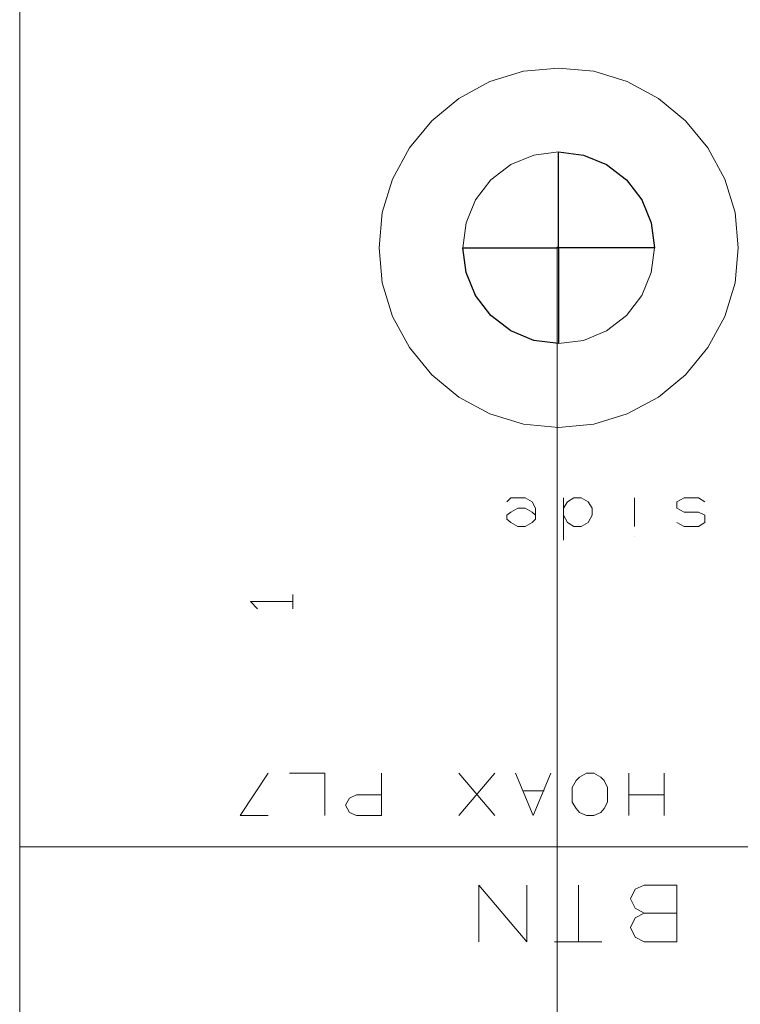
# Model space of a CAD drawing. Header units: millimetres. Extents: x -38 to 46, y -120 to 119.
# Tile 2 of 23: x -38 to -19, y -94 to -68. Entities that reach past the tile are written whole.
import ezdxf

# ---------------------------------------------------------------- set-up
doc = ezdxf.new("R2010")
doc.units = ezdxf.units.MM
doc.header["$MEASUREMENT"] = 0
doc.layers.add('Ebene 1', color=7, linetype='Continuous')

msp = doc.modelspace()

# ---------------------------------------------------------------- linework, layer by layer
at = {"layer": 'Ebene 1', "lineweight": 20}
for points, knots in [([(22.3873, 104.4081), (22.3873, 104.4081), (-37.6202, 104.4081), (-37.6202, 104.4081), (-37.6202, 104.4081), (-37.6202, 104.4081), (-37.6202, -109.9044), (-37.6202, -109.9044), (-37.6202, -109.9044), (-37.6202, -109.9044), (22.3873, -109.9044), (22.3873, -109.9044), (22.3873, -109.9044), (22.3873, -109.9044), (22.3873, 104.4081), (22.3873, 104.4081)], [0, 0, 0, 0, 0.2, 0.2, 0.2, 0.2, 0.4, 0.4, 0.4, 0.4, 0.6, 0.6, 0.6, 0.6, 1, 1, 1, 1]), ([(-23.3327, -76.8844), (-23.3327, -76.8844), (-22.6766, -76.7997), (-22.6766, -76.7997), (-22.6766, -76.7997), (-22.6766, -76.7997), (-22.0627, -76.5457), (-22.0627, -76.5457), (-22.0627, -76.5457), (-22.0627, -76.5457), (-21.5336, -76.1436), (-21.5336, -76.1436), (-21.5336, -76.1436), (-21.5336, -76.1436), (-21.1314, -75.6144), (-21.1314, -75.6144), (-21.1314, -75.6144), (-21.1314, -75.6144), (-20.8774, -75.0006), (-20.8774, -75.0006), (-20.8774, -75.0006), (-20.8774, -75.0006), (-20.7927, -74.3444), (-20.7927, -74.3444), (-20.7927, -74.3444), (-20.7927, -74.3444), (-20.8774, -73.6882), (-20.8774, -73.6882), (-20.8774, -73.6882), (-20.8774, -73.6882), (-21.1314, -73.0744), (-21.1314, -73.0744), (-21.1314, -73.0744), (-21.1314, -73.0744), (-21.5336, -72.5452), (-21.5336, -72.5452), (-21.5336, -72.5452), (-21.5336, -72.5452), (-22.0627, -72.1431), (-22.0627, -72.1431), (-22.0627, -72.1431), (-22.0627, -72.1431), (-22.6766, -71.8891), (-22.6766, -71.8891), (-22.6766, -71.8891), (-22.6766, -71.8891), (-23.3327, -71.8044), (-23.3327, -71.8044), (-23.3327, -71.8044), (-23.3327, -71.8044), (-23.9889, -71.8891), (-23.9889, -71.8891), (-23.9889, -71.8891), (-23.9889, -71.8891), (-24.6027, -72.1431), (-24.6027, -72.1431), (-24.6027, -72.1431), (-24.6027, -72.1431), (-25.1319, -72.5452), (-25.1319, -72.5452), (-25.1319, -72.5452), (-25.1319, -72.5452), (-25.5341, -73.0744), (-25.5341, -73.0744), (-25.5341, -73.0744), (-25.5341, -73.0744), (-25.7881, -73.6882), (-25.7881, -73.6882), (-25.7881, -73.6882), (-25.7881, -73.6882), (-25.8727, -74.3444), (-25.8727, -74.3444), (-25.8727, -74.3444), (-25.8727, -74.3444), (-25.7881, -75.0006), (-25.7881, -75.0006), (-25.7881, -75.0006), (-25.7881, -75.0006), (-25.5341, -75.6144), (-25.5341, -75.6144), (-25.5341, -75.6144), (-25.5341, -75.6144), (-25.1319, -76.1436), (-25.1319, -76.1436), (-25.1319, -76.1436), (-25.1319, -76.1436), (-24.6027, -76.5457), (-24.6027, -76.5457), (-24.6027, -76.5457), (-24.6027, -76.5457), (-23.9889, -76.7997), (-23.9889, -76.7997), (-23.9889, -76.7997), (-23.9889, -76.7997), (-23.3327, -76.8844), (-23.3327, -76.8844)], [0, 0, 0, 0, 0.04, 0.04, 0.04, 0.04, 0.08, 0.08, 0.08, 0.08, 0.12, 0.12, 0.12, 0.12, 0.16, 0.16, 0.16, 0.16, 0.2, 0.2, 0.2, 0.2, 0.24, 0.24, 0.24, 0.24, 0.28, 0.28, 0.28, 0.28, 0.32, 0.32, 0.32, 0.32, 0.36, 0.36, 0.36, 0.36, 0.4, 0.4, 0.4, 0.4, 0.44, 0.44, 0.44, 0.44, 0.48, 0.48, 0.48, 0.48, 0.52, 0.52, 0.52, 0.52, 0.56, 0.56, 0.56, 0.56, 0.6, 0.6, 0.6, 0.6, 0.64, 0.64, 0.64, 0.64, 0.68, 0.68, 0.68, 0.68, 0.72, 0.72, 0.72, 0.72, 0.76, 0.76, 0.76, 0.76, 0.8, 0.8, 0.8, 0.8, 0.84, 0.84, 0.84, 0.84, 0.88, 0.88, 0.88, 0.88, 0.92, 0.92, 0.92, 0.92, 1, 1, 1, 1]), ([(-20.7927, -74.3444), (-20.7927, -74.3444), (-20.8774, -73.6882), (-20.8774, -73.6882), (-20.8774, -73.6882), (-20.8774, -73.6882), (-21.1314, -73.0744), (-21.1314, -73.0744), (-21.1314, -73.0744), (-21.1314, -73.0744), (-21.5336, -72.5452), (-21.5336, -72.5452), (-21.5336, -72.5452), (-21.5336, -72.5452), (-22.0627, -72.1431), (-22.0627, -72.1431), (-22.0627, -72.1431), (-22.0627, -72.1431), (-22.6766, -71.8891), (-22.6766, -71.8891), (-22.6766, -71.8891), (-22.6766, -71.8891), (-23.3327, -71.8044), (-23.3327, -71.8044), (-23.3327, -71.8044), (-23.3327, -71.8044), (-23.3327, -74.3444), (-23.3327, -74.3444), (-23.3327, -74.3444), (-23.3327, -74.3444), (-20.7927, -74.3444), (-20.7927, -74.3444)], [0, 0, 0, 0, 0.1111111, 0.1111111, 0.1111111, 0.1111111, 0.2222222, 0.2222222, 0.2222222, 0.2222222, 0.3333333, 0.3333333, 0.3333333, 0.3333333, 0.4444444, 0.4444444, 0.4444444, 0.4444444, 0.5555556, 0.5555556, 0.5555556, 0.5555556, 0.6666667, 0.6666667, 0.6666667, 0.6666667, 0.7777778, 0.7777778, 0.7777778, 0.7777778, 1, 1, 1, 1]), ([(-25.8727, -74.3444), (-25.8727, -74.3444), (-25.7881, -75.0006), (-25.7881, -75.0006), (-25.7881, -75.0006), (-25.7881, -75.0006), (-25.5341, -75.6144), (-25.5341, -75.6144), (-25.5341, -75.6144), (-25.5341, -75.6144), (-25.1319, -76.1436), (-25.1319, -76.1436), (-25.1319, -76.1436), (-25.1319, -76.1436), (-24.6027, -76.5457), (-24.6027, -76.5457), (-24.6027, -76.5457), (-24.6027, -76.5457), (-23.9889, -76.7997), (-23.9889, -76.7997), (-23.9889, -76.7997), (-23.9889, -76.7997), (-23.3327, -76.8844), (-23.3327, -76.8844), (-23.3327, -76.8844), (-23.3327, -76.8844), (-23.3327, -74.3444), (-23.3327, -74.3444), (-23.3327, -74.3444), (-23.3327, -74.3444), (-25.8727, -74.3444), (-25.8727, -74.3444)], [0, 0, 0, 0, 0.1111111, 0.1111111, 0.1111111, 0.1111111, 0.2222222, 0.2222222, 0.2222222, 0.2222222, 0.3333333, 0.3333333, 0.3333333, 0.3333333, 0.4444444, 0.4444444, 0.4444444, 0.4444444, 0.5555556, 0.5555556, 0.5555556, 0.5555556, 0.6666667, 0.6666667, 0.6666667, 0.6666667, 0.7777778, 0.7777778, 0.7777778, 0.7777778, 1, 1, 1, 1]), ([(-24.7086, -81.0754), (-24.7086, -81.0754), (-24.6027, -80.9696), (-24.6027, -80.9696), (-24.6027, -80.9696), (-24.6027, -80.9696), (-24.2217, -80.9696), (-24.2217, -80.9696), (-24.2217, -80.9696), (-24.2217, -80.9696), (-24.0312, -81.0754), (-24.0312, -81.0754), (-24.0312, -81.0754), (-24.0312, -81.0754), (-23.9466, -81.2447), (-23.9466, -81.2447), (-23.9466, -81.2447), (-23.9466, -81.2447), (-23.9466, -81.5411), (-23.9466, -81.5411), (-23.9466, -81.5411), (-23.9466, -81.5411), (-24.0312, -81.6257), (-24.0312, -81.6257), (-24.0312, -81.6257), (-24.0312, -81.6257), (-24.2217, -81.7316), (-24.2217, -81.7316), (-24.2217, -81.7316), (-24.2217, -81.7316), (-24.4122, -81.7316), (-24.4122, -81.7316), (-24.4122, -81.7316), (-24.4122, -81.7316), (-24.6027, -81.6257), (-24.6027, -81.6257), (-24.6027, -81.6257), (-24.6027, -81.6257), (-24.7086, -81.5411), (-24.7086, -81.5411), (-24.7086, -81.5411), (-24.7086, -81.5411), (-24.7086, -81.4352), (-24.7086, -81.4352), (-24.7086, -81.4352), (-24.7086, -81.4352), (-24.6027, -81.3506), (-24.6027, -81.3506), (-24.6027, -81.3506), (-24.6027, -81.3506), (-24.4122, -81.2447), (-24.4122, -81.2447), (-24.4122, -81.2447), (-24.4122, -81.2447), (-24.2217, -81.2447), (-24.2217, -81.2447), (-24.2217, -81.2447), (-24.2217, -81.2447), (-24.0312, -81.3506), (-24.0312, -81.3506), (-24.0312, -81.3506), (-24.0312, -81.3506), (-23.9466, -81.4352), (-23.9466, -81.4352)], [0, 0, 0, 0, 0.0588235, 0.0588235, 0.0588235, 0.0588235, 0.1176471, 0.1176471, 0.1176471, 0.1176471, 0.1764706, 0.1764706, 0.1764706, 0.1764706, 0.2352941, 0.2352941, 0.2352941, 0.2352941, 0.2941176, 0.2941176, 0.2941176, 0.2941176, 0.3529412, 0.3529412, 0.3529412, 0.3529412, 0.4117647, 0.4117647, 0.4117647, 0.4117647, 0.4705882, 0.4705882, 0.4705882, 0.4705882, 0.5294118, 0.5294118, 0.5294118, 0.5294118, 0.5882353, 0.5882353, 0.5882353, 0.5882353, 0.6470588, 0.6470588, 0.6470588, 0.6470588, 0.7058824, 0.7058824, 0.7058824, 0.7058824, 0.7647059, 0.7647059, 0.7647059, 0.7647059, 0.8235294, 0.8235294, 0.8235294, 0.8235294, 0.8823529, 0.8823529, 0.8823529, 0.8823529, 1, 1, 1, 1]), ([(-23.2057, -81.4352), (-23.2057, -81.4352), (-23.0999, -81.6257), (-23.0999, -81.6257), (-23.0999, -81.6257), (-23.0999, -81.6257), (-22.9306, -81.7316), (-22.9306, -81.7316), (-22.9306, -81.7316), (-22.9306, -81.7316), (-22.7401, -81.7316), (-22.7401, -81.7316), (-22.7401, -81.7316), (-22.7401, -81.7316), (-22.5496, -81.6257), (-22.5496, -81.6257), (-22.5496, -81.6257), (-22.5496, -81.6257), (-22.4437, -81.4352), (-22.4437, -81.4352), (-22.4437, -81.4352), (-22.4437, -81.4352), (-22.4437, -81.2447), (-22.4437, -81.2447), (-22.4437, -81.2447), (-22.4437, -81.2447), (-22.5496, -81.0754), (-22.5496, -81.0754), (-22.5496, -81.0754), (-22.5496, -81.0754), (-22.7401, -80.9696), (-22.7401, -80.9696), (-22.7401, -80.9696), (-22.7401, -80.9696), (-22.9306, -80.9696), (-22.9306, -80.9696), (-22.9306, -80.9696), (-22.9306, -80.9696), (-23.0999, -81.0754), (-23.0999, -81.0754), (-23.0999, -81.0754), (-23.0999, -81.0754), (-23.2057, -81.2447), (-23.2057, -81.2447)], [0, 0, 0, 0, 0.0833333, 0.0833333, 0.0833333, 0.0833333, 0.1666667, 0.1666667, 0.1666667, 0.1666667, 0.25, 0.25, 0.25, 0.25, 0.3333333, 0.3333333, 0.3333333, 0.3333333, 0.4166667, 0.4166667, 0.4166667, 0.4166667, 0.5, 0.5, 0.5, 0.5, 0.5833333, 0.5833333, 0.5833333, 0.5833333, 0.6666667, 0.6666667, 0.6666667, 0.6666667, 0.75, 0.75, 0.75, 0.75, 0.8333333, 0.8333333, 0.8333333, 0.8333333, 1, 1, 1, 1]), ([(-19.4592, -81.0754), (-19.4592, -81.0754), (-19.6286, -80.9696), (-19.6286, -80.9696), (-19.6286, -80.9696), (-19.6286, -80.9696), (-20.0096, -80.9696), (-20.0096, -80.9696), (-20.0096, -80.9696), (-20.0096, -80.9696), (-20.2001, -81.0754), (-20.2001, -81.0754), (-20.2001, -81.0754), (-20.2001, -81.0754), (-20.2001, -81.2447), (-20.2001, -81.2447), (-20.2001, -81.2447), (-20.2001, -81.2447), (-20.0096, -81.3506), (-20.0096, -81.3506), (-20.0096, -81.3506), (-20.0096, -81.3506), (-19.6286, -81.3506), (-19.6286, -81.3506), (-19.6286, -81.3506), (-19.6286, -81.3506), (-19.4592, -81.4352), (-19.4592, -81.4352), (-19.4592, -81.4352), (-19.4592, -81.4352), (-19.4592, -81.6257), (-19.4592, -81.6257), (-19.4592, -81.6257), (-19.4592, -81.6257), (-19.6286, -81.7316), (-19.6286, -81.7316), (-19.6286, -81.7316), (-19.6286, -81.7316), (-20.0096, -81.7316), (-20.0096, -81.7316), (-20.0096, -81.7316), (-20.0096, -81.7316), (-20.2001, -81.6257), (-20.2001, -81.6257)], [0, 0, 0, 0, 0.0833333, 0.0833333, 0.0833333, 0.0833333, 0.1666667, 0.1666667, 0.1666667, 0.1666667, 0.25, 0.25, 0.25, 0.25, 0.3333333, 0.3333333, 0.3333333, 0.3333333, 0.4166667, 0.4166667, 0.4166667, 0.4166667, 0.5, 0.5, 0.5, 0.5, 0.5833333, 0.5833333, 0.5833333, 0.5833333, 0.6666667, 0.6666667, 0.6666667, 0.6666667, 0.75, 0.75, 0.75, 0.75, 0.8333333, 0.8333333, 0.8333333, 0.8333333, 1, 1, 1, 1]), ([(-30.3812, -83.7212), (-30.3812, -83.7212), (-31.5031, -83.7212), (-31.5031, -83.7212), (-31.5031, -83.7212), (-31.5031, -83.7212), (-31.3126, -83.9117), (-31.3126, -83.9117)], [0, 0, 0, 0, 0.3333333, 0.3333333, 0.3333333, 0.3333333, 1, 1, 1, 1]), ([(-31.0374, -88.2721), (-31.0374, -88.2721), (-31.7782, -89.3939), (-31.7782, -89.3939), (-31.7782, -89.3939), (-31.7782, -89.3939), (-31.0374, -89.3939), (-31.0374, -89.3939)], [0, 0, 0, 0, 0.3333333, 0.3333333, 0.3333333, 0.3333333, 1, 1, 1, 1]), ([(-29.5346, -89.3939), (-29.5346, -89.3939), (-29.5346, -88.2721), (-29.5346, -88.2721), (-29.5346, -88.2721), (-29.5346, -88.2721), (-30.4659, -88.2721), (-30.4659, -88.2721)], [0, 0, 0, 0, 0.3333333, 0.3333333, 0.3333333, 0.3333333, 1, 1, 1, 1]), ([(-28.0317, -88.2721), (-28.0317, -88.2721), (-28.0317, -89.3939), (-28.0317, -89.3939), (-28.0317, -89.3939), (-28.0317, -89.3939), (-28.6879, -89.3939), (-28.6879, -89.3939), (-28.6879, -89.3939), (-28.6879, -89.3939), (-28.8784, -89.3092), (-28.8784, -89.3092), (-28.8784, -89.3092), (-28.8784, -89.3092), (-28.9842, -89.1187), (-28.9842, -89.1187), (-28.9842, -89.1187), (-28.9842, -89.1187), (-28.8784, -88.9282), (-28.8784, -88.9282), (-28.8784, -88.9282), (-28.8784, -88.9282), (-28.6879, -88.8436), (-28.6879, -88.8436), (-28.6879, -88.8436), (-28.6879, -88.8436), (-28.0317, -88.8436), (-28.0317, -88.8436)], [0, 0, 0, 0, 0.125, 0.125, 0.125, 0.125, 0.25, 0.25, 0.25, 0.25, 0.375, 0.375, 0.375, 0.375, 0.5, 0.5, 0.5, 0.5, 0.625, 0.625, 0.625, 0.625, 0.75, 0.75, 0.75, 0.75, 1, 1, 1, 1]), ([(-23.5444, -88.2721), (-23.5444, -88.2721), (-24.0101, -89.3939), (-24.0101, -89.3939), (-24.0101, -89.3939), (-24.0101, -89.3939), (-24.4757, -88.2721), (-24.4757, -88.2721)], [0, 0, 0, 0, 0.3333333, 0.3333333, 0.3333333, 0.3333333, 1, 1, 1, 1]), ([(-22.0416, -88.6531), (-22.0416, -88.6531), (-22.0416, -89.0341), (-22.0416, -89.0341), (-22.0416, -89.0341), (-22.0416, -89.0341), (-22.1262, -89.2034), (-22.1262, -89.2034), (-22.1262, -89.2034), (-22.1262, -89.2034), (-22.2109, -89.3092), (-22.2109, -89.3092), (-22.2109, -89.3092), (-22.2109, -89.3092), (-22.4014, -89.3939), (-22.4014, -89.3939), (-22.4014, -89.3939), (-22.4014, -89.3939), (-22.5919, -89.3939), (-22.5919, -89.3939), (-22.5919, -89.3939), (-22.5919, -89.3939), (-22.7824, -89.3092), (-22.7824, -89.3092), (-22.7824, -89.3092), (-22.7824, -89.3092), (-22.8671, -89.2034), (-22.8671, -89.2034), (-22.8671, -89.2034), (-22.8671, -89.2034), (-22.9729, -89.0341), (-22.9729, -89.0341), (-22.9729, -89.0341), (-22.9729, -89.0341), (-22.9729, -88.6531), (-22.9729, -88.6531), (-22.9729, -88.6531), (-22.9729, -88.6531), (-22.8671, -88.4626), (-22.8671, -88.4626), (-22.8671, -88.4626), (-22.8671, -88.4626), (-22.7824, -88.3779), (-22.7824, -88.3779), (-22.7824, -88.3779), (-22.7824, -88.3779), (-22.5919, -88.2721), (-22.5919, -88.2721)], [0, 0, 0, 0, 0.0769231, 0.0769231, 0.0769231, 0.0769231, 0.1538462, 0.1538462, 0.1538462, 0.1538462, 0.2307692, 0.2307692, 0.2307692, 0.2307692, 0.3076923, 0.3076923, 0.3076923, 0.3076923, 0.3846154, 0.3846154, 0.3846154, 0.3846154, 0.4615385, 0.4615385, 0.4615385, 0.4615385, 0.5384615, 0.5384615, 0.5384615, 0.5384615, 0.6153846, 0.6153846, 0.6153846, 0.6153846, 0.6923077, 0.6923077, 0.6923077, 0.6923077, 0.7692308, 0.7692308, 0.7692308, 0.7692308, 0.8461538, 0.8461538, 0.8461538, 0.8461538, 1, 1, 1, 1]), ([(-22.5919, -88.2721), (-22.5919, -88.2721), (-22.4014, -88.2721), (-22.4014, -88.2721), (-22.4014, -88.2721), (-22.4014, -88.2721), (-22.2109, -88.3779), (-22.2109, -88.3779), (-22.2109, -88.3779), (-22.2109, -88.3779), (-22.1262, -88.4626), (-22.1262, -88.4626), (-22.1262, -88.4626), (-22.1262, -88.4626), (-22.0416, -88.6531), (-22.0416, -88.6531)], [0, 0, 0, 0, 0.2, 0.2, 0.2, 0.2, 0.4, 0.4, 0.4, 0.4, 0.6, 0.6, 0.6, 0.6, 1, 1, 1, 1]), ([(-24.1794, -91.2354), (-24.1794, -91.2354), (-24.1794, -92.7382), (-24.1794, -92.7382), (-24.1794, -92.7382), (-24.1794, -92.7382), (-25.4494, -91.2354), (-25.4494, -91.2354), (-25.4494, -91.2354), (-25.4494, -91.2354), (-25.4494, -92.7382), (-25.4494, -92.7382)], [0, 0, 0, 0, 0.25, 0.25, 0.25, 0.25, 0.5, 0.5, 0.5, 0.5, 1, 1, 1, 1]), ([(-21.0679, -91.9762), (-21.0679, -91.9762), (-21.3007, -91.8492), (-21.3007, -91.8492), (-21.3007, -91.8492), (-21.3007, -91.8492), (-21.4277, -91.5952), (-21.4277, -91.5952), (-21.4277, -91.5952), (-21.4277, -91.5952), (-21.3007, -91.3412), (-21.3007, -91.3412), (-21.3007, -91.3412), (-21.3007, -91.3412), (-21.0679, -91.2354), (-21.0679, -91.2354), (-21.0679, -91.2354), (-21.0679, -91.2354), (-20.2001, -91.2354), (-20.2001, -91.2354), (-20.2001, -91.2354), (-20.2001, -91.2354), (-20.2001, -92.7382), (-20.2001, -92.7382), (-20.2001, -92.7382), (-20.2001, -92.7382), (-21.0679, -92.7382), (-21.0679, -92.7382), (-21.0679, -92.7382), (-21.0679, -92.7382), (-21.3007, -92.6112), (-21.3007, -92.6112), (-21.3007, -92.6112), (-21.3007, -92.6112), (-21.4277, -92.3572), (-21.4277, -92.3572), (-21.4277, -92.3572), (-21.4277, -92.3572), (-21.3007, -92.1032), (-21.3007, -92.1032), (-21.3007, -92.1032), (-21.3007, -92.1032), (-21.0679, -91.9762), (-21.0679, -91.9762), (-21.0679, -91.9762), (-21.0679, -91.9762), (-20.2001, -91.9762), (-20.2001, -91.9762)], [0, 0, 0, 0, 0.0769231, 0.0769231, 0.0769231, 0.0769231, 0.1538462, 0.1538462, 0.1538462, 0.1538462, 0.2307692, 0.2307692, 0.2307692, 0.2307692, 0.3076923, 0.3076923, 0.3076923, 0.3076923, 0.3846154, 0.3846154, 0.3846154, 0.3846154, 0.4615385, 0.4615385, 0.4615385, 0.4615385, 0.5384615, 0.5384615, 0.5384615, 0.5384615, 0.6153846, 0.6153846, 0.6153846, 0.6153846, 0.6923077, 0.6923077, 0.6923077, 0.6923077, 0.7692308, 0.7692308, 0.7692308, 0.7692308, 0.8461538, 0.8461538, 0.8461538, 0.8461538, 1, 1, 1, 1])]:
    msp.add_open_spline(points, degree=3, knots=knots, dxfattribs=at)
at = {"layer": 'Ebene 1', "lineweight": 9}
msp.add_open_spline([(-23.3327, -79.1069), (-23.3327, -79.1069), (-22.4014, -79.0222), (-22.4014, -79.0222), (-22.4014, -79.0222), (-22.4014, -79.0222), (-21.5124, -78.7471), (-21.5124, -78.7471), (-21.5124, -78.7471), (-21.5124, -78.7471), (-20.6869, -78.3026), (-20.6869, -78.3026), (-20.6869, -78.3026), (-20.6869, -78.3026), (-19.9672, -77.7099), (-19.9672, -77.7099), (-19.9672, -77.7099), (-19.9672, -77.7099), (-19.3746, -76.9902), (-19.3746, -76.9902), (-19.3746, -76.9902), (-19.3746, -76.9902), (-18.9301, -76.1647), (-18.9301, -76.1647), (-18.9301, -76.1647), (-18.9301, -76.1647), (-18.6549, -75.2757), (-18.6549, -75.2757), (-18.6549, -75.2757), (-18.6549, -75.2757), (-18.5702, -74.3444), (-18.5702, -74.3444), (-18.5702, -74.3444), (-18.5702, -74.3444), (-18.6549, -73.4131), (-18.6549, -73.4131), (-18.6549, -73.4131), (-18.6549, -73.4131), (-18.9301, -72.5241), (-18.9301, -72.5241), (-18.9301, -72.5241), (-18.9301, -72.5241), (-19.3746, -71.6986), (-19.3746, -71.6986), (-19.3746, -71.6986), (-19.3746, -71.6986), (-19.9672, -70.9789), (-19.9672, -70.9789), (-19.9672, -70.9789), (-19.9672, -70.9789), (-20.6869, -70.3862), (-20.6869, -70.3862), (-20.6869, -70.3862), (-20.6869, -70.3862), (-21.5124, -69.9417), (-21.5124, -69.9417), (-21.5124, -69.9417), (-21.5124, -69.9417), (-22.4014, -69.6666), (-22.4014, -69.6666), (-22.4014, -69.6666), (-22.4014, -69.6666), (-23.3327, -69.5819), (-23.3327, -69.5819), (-23.3327, -69.5819), (-23.3327, -69.5819), (-24.2641, -69.6666), (-24.2641, -69.6666), (-24.2641, -69.6666), (-24.2641, -69.6666), (-25.1531, -69.9417), (-25.1531, -69.9417), (-25.1531, -69.9417), (-25.1531, -69.9417), (-25.9786, -70.3862), (-25.9786, -70.3862), (-25.9786, -70.3862), (-25.9786, -70.3862), (-26.6982, -70.9789), (-26.6982, -70.9789), (-26.6982, -70.9789), (-26.6982, -70.9789), (-27.2909, -71.6986), (-27.2909, -71.6986), (-27.2909, -71.6986), (-27.2909, -71.6986), (-27.7354, -72.5241), (-27.7354, -72.5241), (-27.7354, -72.5241), (-27.7354, -72.5241), (-28.0106, -73.4131), (-28.0106, -73.4131), (-28.0106, -73.4131), (-28.0106, -73.4131), (-28.0952, -74.3444), (-28.0952, -74.3444), (-28.0952, -74.3444), (-28.0952, -74.3444), (-28.0106, -75.2757), (-28.0106, -75.2757), (-28.0106, -75.2757), (-28.0106, -75.2757), (-27.7354, -76.1647), (-27.7354, -76.1647), (-27.7354, -76.1647), (-27.7354, -76.1647), (-27.2909, -76.9902), (-27.2909, -76.9902), (-27.2909, -76.9902), (-27.2909, -76.9902), (-26.6982, -77.7099), (-26.6982, -77.7099), (-26.6982, -77.7099), (-26.6982, -77.7099), (-25.9786, -78.3026), (-25.9786, -78.3026), (-25.9786, -78.3026), (-25.9786, -78.3026), (-25.1531, -78.7471), (-25.1531, -78.7471), (-25.1531, -78.7471), (-25.1531, -78.7471), (-24.2641, -79.0222), (-24.2641, -79.0222), (-24.2641, -79.0222), (-24.2641, -79.0222), (-23.3327, -79.1069), (-23.3327, -79.1069)], degree=3, knots=[0, 0, 0, 0, 0.030303, 0.030303, 0.030303, 0.030303, 0.0606061, 0.0606061, 0.0606061, 0.0606061, 0.0909091, 0.0909091, 0.0909091, 0.0909091, 0.1212121, 0.1212121, 0.1212121, 0.1212121, 0.1515152, 0.1515152, 0.1515152, 0.1515152, 0.1818182, 0.1818182, 0.1818182, 0.1818182, 0.2121212, 0.2121212, 0.2121212, 0.2121212, 0.2424242, 0.2424242, 0.2424242, 0.2424242, 0.2727273, 0.2727273, 0.2727273, 0.2727273, 0.3030303, 0.3030303, 0.3030303, 0.3030303, 0.3333333, 0.3333333, 0.3333333, 0.3333333, 0.3636364, 0.3636364, 0.3636364, 0.3636364, 0.3939394, 0.3939394, 0.3939394, 0.3939394, 0.4242424, 0.4242424, 0.4242424, 0.4242424, 0.4545455, 0.4545455, 0.4545455, 0.4545455, 0.4848485, 0.4848485, 0.4848485, 0.4848485, 0.5151515, 0.5151515, 0.5151515, 0.5151515, 0.5454545, 0.5454545, 0.5454545, 0.5454545, 0.5757576, 0.5757576, 0.5757576, 0.5757576, 0.6060606, 0.6060606, 0.6060606, 0.6060606, 0.6363636, 0.6363636, 0.6363636, 0.6363636, 0.6666667, 0.6666667, 0.6666667, 0.6666667, 0.6969697, 0.6969697, 0.6969697, 0.6969697, 0.7272727, 0.7272727, 0.7272727, 0.7272727, 0.7575758, 0.7575758, 0.7575758, 0.7575758, 0.7878788, 0.7878788, 0.7878788, 0.7878788, 0.8181818, 0.8181818, 0.8181818, 0.8181818, 0.8484848, 0.8484848, 0.8484848, 0.8484848, 0.8787879, 0.8787879, 0.8787879, 0.8787879, 0.9090909, 0.9090909, 0.9090909, 0.9090909, 0.9393939, 0.9393939, 0.9393939, 0.9393939, 1, 1, 1, 1], dxfattribs=at)
at = {"layer": 'Ebene 1'}
for points in [[(-20.7927, -74.3444), (-20.7927, -74.3444), (-20.8774, -73.6882), (-20.8774, -73.6882), (-20.8774, -73.6882), (-20.8774, -73.6882), (-21.1314, -73.0744), (-21.1314, -73.0744), (-21.1314, -73.0744), (-21.1314, -73.0744), (-21.5336, -72.5452), (-21.5336, -72.5452), (-21.5336, -72.5452), (-21.5336, -72.5452), (-22.0627, -72.1431), (-22.0627, -72.1431), (-22.0627, -72.1431), (-22.0627, -72.1431), (-22.6766, -71.8891), (-22.6766, -71.8891), (-22.6766, -71.8891), (-22.6766, -71.8891), (-23.3327, -71.8044), (-23.3327, -71.8044), (-23.3327, -71.8044), (-23.3327, -71.8044), (-23.3327, -74.3444), (-23.3327, -74.3444), (-23.3327, -74.3444), (-23.3327, -74.3444), (-20.7927, -74.3444), (-20.7927, -74.3444)], [(-25.8727, -74.3444), (-25.8727, -74.3444), (-25.7881, -75.0006), (-25.7881, -75.0006), (-25.7881, -75.0006), (-25.7881, -75.0006), (-25.5341, -75.6144), (-25.5341, -75.6144), (-25.5341, -75.6144), (-25.5341, -75.6144), (-25.1319, -76.1436), (-25.1319, -76.1436), (-25.1319, -76.1436), (-25.1319, -76.1436), (-24.6027, -76.5457), (-24.6027, -76.5457), (-24.6027, -76.5457), (-24.6027, -76.5457), (-23.9889, -76.7997), (-23.9889, -76.7997), (-23.9889, -76.7997), (-23.9889, -76.7997), (-23.3327, -76.8844), (-23.3327, -76.8844), (-23.3327, -76.8844), (-23.3327, -76.8844), (-23.3327, -74.3444), (-23.3327, -74.3444), (-23.3327, -74.3444), (-23.3327, -74.3444), (-25.8727, -74.3444), (-25.8727, -74.3444)]]:
    msp.add_open_spline(points, degree=3, knots=[0, 0, 0, 0, 0.1111111, 0.1111111, 0.1111111, 0.1111111, 0.2222222, 0.2222222, 0.2222222, 0.2222222, 0.3333333, 0.3333333, 0.3333333, 0.3333333, 0.4444444, 0.4444444, 0.4444444, 0.4444444, 0.5555556, 0.5555556, 0.5555556, 0.5555556, 0.6666667, 0.6666667, 0.6666667, 0.6666667, 0.7777778, 0.7777778, 0.7777778, 0.7777778, 1, 1, 1, 1], dxfattribs=at)
at = {"layer": 'Ebene 1', "lineweight": 9}
msp.add_open_spline([(-23.3751, -74.3232), (-23.3751, -74.3232), (-23.3751, -117.8419), (-23.3751, -117.8419)], degree=3, dxfattribs=at)
at = {"layer": 'Ebene 1', "lineweight": 20}
for points in [[(-23.2057, -80.9696), (-23.2057, -80.9696), (-23.2057, -82.0914), (-23.2057, -82.0914)], [(-21.3219, -80.9696), (-21.3219, -80.9696), (-21.3219, -81.7316), (-21.3219, -81.7316)], [(-21.3219, -82.0067), (-21.3219, -82.0067), (-21.3219, -82.0067), (-21.3219, -82.0067)], [(-30.3812, -83.9117), (-30.3812, -83.9117), (-30.3812, -83.5307), (-30.3812, -83.5307)], [(-25.0261, -88.2721), (-25.0261, -88.2721), (-25.9786, -89.3939), (-25.9786, -89.3939)], [(-25.0261, -89.3939), (-25.0261, -89.3939), (-25.9786, -88.2721), (-25.9786, -88.2721)], [(-21.4701, -88.2721), (-21.4701, -88.2721), (-21.4701, -89.3939), (-21.4701, -89.3939)], [(-20.5387, -88.2721), (-20.5387, -88.2721), (-20.5387, -89.3939), (-20.5387, -89.3939)], [(-23.7137, -88.7377), (-23.7137, -88.7377), (-24.2852, -88.7377), (-24.2852, -88.7377)], [(-20.5387, -88.8436), (-20.5387, -88.8436), (-21.4701, -88.8436), (-21.4701, -88.8436)], [(-37.6202, -90.2194), (-37.6202, -90.2194), (22.3873, -90.2194), (22.3873, -90.2194)], [(-22.8036, -91.2354), (-22.8036, -91.2354), (-22.8036, -92.7382), (-22.8036, -92.7382)], [(-22.1897, -92.7382), (-22.1897, -92.7382), (-23.4386, -92.7382), (-23.4386, -92.7382)]]:
    msp.add_open_spline(points, degree=3, dxfattribs=at)

doc.saveas('drawing.dxf')
